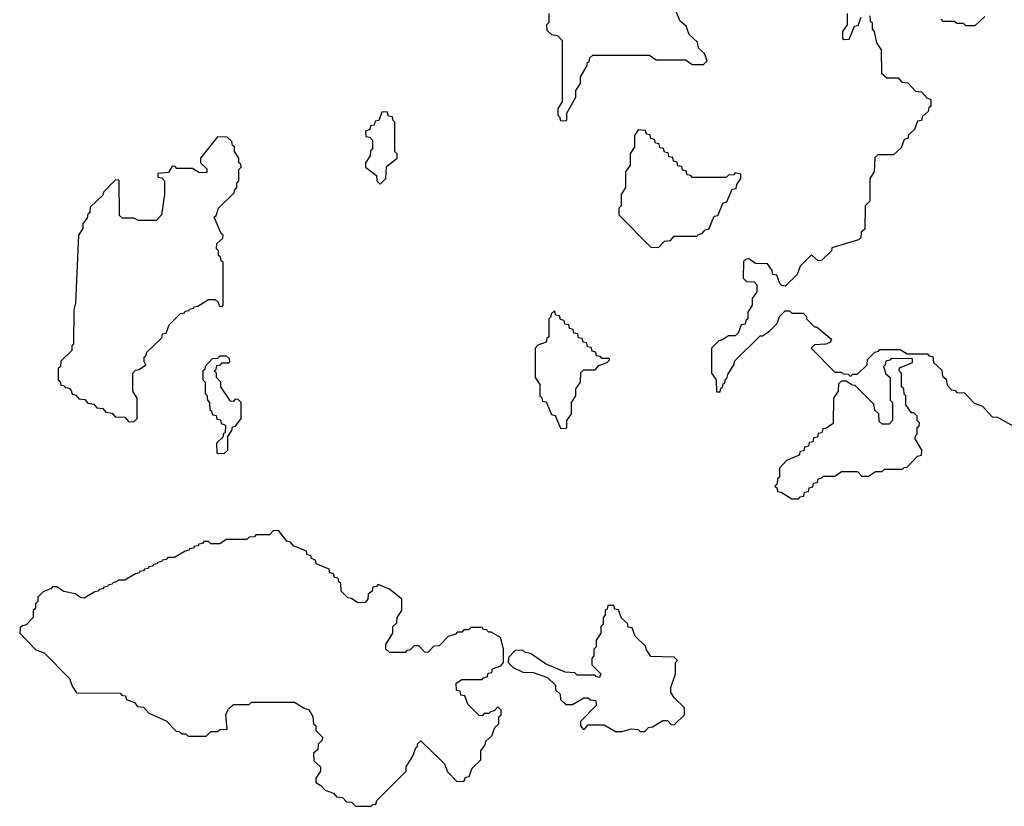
# Model space of a CAD drawing. Extents: x 2889633 to 3052318, y 540750 to 918690.
# Tile 234 of 256: x 2930460 to 2934815, y 748040 to 751518. Entities that reach past the tile are written whole.
import ezdxf

# ---------------------------------------------------------------- set-up
doc = ezdxf.new("R2010")
doc.units = 0

msp = doc.modelspace()

# ---------------------------------------------------------------- linework, layer by layer
at = {"layer": '0CON02XD'}
for points in [[(2932875, 751070), (2932880, 751075), (2932880, 751105), (2932920, 751175), (2932920, 751205), (2932940, 751235), (2932940, 751265), (2932968.3, 751311.7), (2932971.7, 751328.3), (2932978.3, 751331.7), (2932981.7, 751348.3), (2932995, 751360), (2933245, 751360), (2933275, 751340), (2933405, 751340), (2933435, 751320), (2933485, 751320), (2933500, 751335), (2933488.3, 751368.3), (2933461.7, 751391.7), (2933458.3, 751418.3), (2933421.7, 751451.7), (2933408.3, 751488.3), (2933381.7, 751511.7), (2933348.3, 751588.3)], [(2932800, 751545), (2932800, 751505), (2932790, 751495), (2932791.7, 751471.7), (2932811.7, 751451.7), (2932838.3, 751448.3), (2932860, 751425), (2932860, 751155), (2932840, 751125), (2932840, 751095), (2932848.3, 751088.3), (2932851.7, 751071.7), (2932875, 751070)], [(2934120, 751545), (2934120, 751495), (2934100, 751465), (2934100, 751435), (2934105, 751430), (2934128.3, 751431.7), (2934151.7, 751488.3), (2934168.3, 751491.7), (2934181.7, 751528.3)], [(2934220, 751535), (2934221.7, 751511.7), (2934230, 751505), (2934230, 751475), (2934240, 751465), (2934250, 751415), (2934270, 751385), (2934271.7, 751281.7), (2934295, 751260), (2934345, 751260), (2934361.7, 751241.7), (2934388.3, 751238.3), (2934421.7, 751201.7), (2934448.3, 751198.3), (2934471.7, 751171.7), (2934490, 751165), (2934490, 751135), (2934481.7, 751128.3), (2934478.3, 751111.7), (2934451.7, 751088.3), (2934448.3, 751071.7), (2934431.7, 751068.3), (2934418.3, 751031.7), (2934391.7, 751008.3), (2934388.3, 750991.7), (2934371.7, 750988.3), (2934358.3, 750951.7), (2934325, 750920), (2934255, 750920), (2934241.7, 750908.3), (2934240, 750845), (2934220, 750815), (2934220, 750715), (2934200, 750695), (2934198.3, 750591.7), (2934181.7, 750578.3), (2934180, 750555), (2934170, 750545), (2934051.7, 750508.3), (2934050, 750495), (2934007, 750453), (2933991.7, 750451.7), (2933961.7, 750478.3), (2933911.7, 750428.3), (2933898.3, 750391.7), (2933845, 750340), (2933831.7, 750341.7), (2933821.7, 750351.7), (2933808.3, 750388.3), (2933791.7, 750391.7), (2933788.3, 750408.3), (2933768.3, 750438.3), (2933715, 750440), (2933685, 750460), (2933671.7, 750458.3), (2933661.7, 750448.3), (2933660, 750375), (2933675, 750360), (2933708.3, 750358.3), (2933720, 750345), (2933720, 750315), (2933700, 750285), (2933700, 750255), (2933680, 750225), (2933680, 750195), (2933671.7, 750188.3), (2933668.3, 750171.7), (2933651.7, 750168.3), (2933638.3, 750131.7), (2933625, 750120), (2933595, 750120), (2933568.3, 750101.7), (2933551.7, 750098.3), (2933520, 750065), (2933520, 749955), (2933540, 749925), (2933541.7, 749871.7), (2933558.3, 749871.7), (2933561.7, 749888.3), (2933568.3, 749891.7), (2933571.7, 749908.3), (2933578.3, 749911.7), (2933581.7, 749928.3), (2933588.3, 749931.7), (2933591.7, 749948.3), (2933620, 749995), (2933621.7, 750008.3), (2933735, 750120), (2933745, 750120), (2933778.3, 750141.7), (2933810, 750175), (2933820, 750205), (2933845, 750230), (2933865, 750230), (2933875, 750220), (2933925, 750220), (2933940, 750205), (2933940, 750195), (2933975, 750160), (2933985, 750160), (2934050, 750105), (2934045, 750090), (2934025, 750082.5), (2933975, 750080), (2933960, 750065), (2934065, 749960), (2934095, 749960), (2934101.7, 749951.7), (2934125, 749950), (2934135, 749940), (2934145, 749950), (2934165, 749950), (2934208.3, 749991.7), (2934210, 750015), (2934241.7, 750048.3), (2934258.3, 750051.7), (2934265, 750060), (2934355, 750060), (2934385, 750040), (2934475, 750040), (2934481.7, 750031.7), (2934498.3, 750028.3), (2934501.7, 750001.7), (2934538.3, 749968.3), (2934541.7, 749941.7), (2934558.3, 749928.3), (2934561.7, 749901.7), (2934581.7, 749881.7), (2934598.3, 749878.3), (2934605, 749870), (2934638.3, 749868.3), (2934681.7, 749821.7), (2934718.3, 749808.3), (2934761.7, 749761.7), (2934785, 749760), (2934855, 749720)], [(2934728.3, 751531.7), (2934685, 751490), (2934645, 751490), (2934635, 751500), (2934605, 751500), (2934595, 751510), (2934545, 751510), (2934535, 751520)], [(2932055, 750790), (2932080, 750815), (2932081.7, 750868.3), (2932130, 750905), (2932130, 750925), (2932120, 750935), (2932120, 751065), (2932111.7, 751071.7), (2932108.3, 751088.3), (2932091.7, 751091.7), (2932085, 751110), (2932061.7, 751108.3), (2932048.3, 751071.7), (2932031.7, 751068.3), (2932028.3, 751051.7), (2932011.7, 751048.3), (2932008.3, 751031.7), (2931990, 751025), (2931991.7, 751001.7), (2932008.3, 750998.3), (2932020, 750985), (2932020, 750945), (2932011.7, 750938.3), (2932010, 750915), (2931990, 750885), (2931990, 750865), (2932038.3, 750828.3), (2932040, 750805), (2932055, 750790)], [(2933285, 750510), (2933311.7, 750538.3), (2933338.3, 750541.7), (2933355, 750560), (2933455, 750560), (2933461.7, 750568.3), (2933478.3, 750571.7), (2933491.7, 750588.3), (2933508.3, 750591.7), (2933531.7, 750648.3), (2933548.3, 750651.7), (2933571.7, 750708.3), (2933588.3, 750711.7), (2933611.7, 750768.3), (2933628.3, 750771.7), (2933631.7, 750788.3), (2933650, 750815), (2933650, 750835), (2933625, 750840), (2933618.3, 750831.7), (2933595, 750830), (2933585, 750820), (2933435, 750820), (2933428.3, 750828.3), (2933411.7, 750831.7), (2933408.3, 750848.3), (2933391.7, 750851.7), (2933388.3, 750868.3), (2933371.7, 750871.7), (2933368.3, 750888.3), (2933351.7, 750891.7), (2933348.3, 750908.3), (2933331.7, 750911.7), (2933328.3, 750928.3), (2933311.7, 750931.7), (2933308.3, 750948.3), (2933291.7, 750951.7), (2933288.3, 750968.3), (2933271.7, 750971.7), (2933268.3, 750988.3), (2933251.7, 750991.7), (2933248.3, 751008.3), (2933231.7, 751011.7), (2933228.3, 751028.3), (2933195, 751030), (2933180, 751005), (2933180, 750955), (2933160, 750925), (2933160, 750875), (2933140, 750845), (2933140, 750775), (2933120, 750745), (2933120, 750695), (2933110, 750685), (2933110, 750655), (2933251.7, 750511.7), (2933285, 750510)], [(2930965, 749740), (2930980, 749755), (2930980, 749845), (2930960, 749875), (2930960, 749955), (2930971.7, 749968.3), (2930988.3, 749971.7), (2931018.3, 749991.7), (2931010, 750005), (2931010, 750025), (2931018.3, 750031.7), (2931021.7, 750048.3), (2931088.3, 750111.7), (2931091.7, 750128.3), (2931108.3, 750131.7), (2931121.7, 750168.3), (2931171.7, 750218.3), (2931188.3, 750221.7), (2931191.7, 750228.3), (2931208.3, 750231.7), (2931211.7, 750238.3), (2931228.3, 750241.7), (2931231.7, 750248.3), (2931248.3, 750251.7), (2931295, 750280), (2931325, 750280), (2931338.3, 750268.3), (2931341.7, 750251.7), (2931355, 750250), (2931360, 750255), (2931360, 750445), (2931351.7, 750451.7), (2931348.3, 750468.3), (2931340, 750475), (2931340, 750495), (2931330, 750505), (2931331.7, 750528.3), (2931358.3, 750551.7), (2931360, 750565), (2931351.7, 750571.7), (2931320, 750645), (2931328.3, 750651.7), (2931340, 750685), (2931408.3, 750751.7), (2931411.7, 750768.3), (2931420, 750775), (2931420, 750795), (2931430, 750805), (2931430, 750855), (2931440, 750865), (2931438.3, 750878.3), (2931430, 750885), (2931430, 750905), (2931410, 750935), (2931410, 750955), (2931401.7, 750961.7), (2931398.3, 750978.3), (2931378.3, 750998.3), (2931335, 751000), (2931260, 750905), (2931260, 750885), (2931288.3, 750858.3), (2931288.3, 750841.7), (2931255, 750840), (2931225, 750860), (2931155, 750860), (2931148.3, 750868.3), (2931135, 750870), (2931118.3, 750841.7), (2931071.7, 750838.3), (2931071.7, 750821.7), (2931088.3, 750818.3), (2931100, 750805), (2931100, 750745), (2931087.5, 750655), (2931065, 750630), (2930985, 750630), (2930965, 750640), (2930915, 750640), (2930901.7, 750651.7), (2930900, 750805), (2930895, 750810), (2930881.7, 750808.3), (2930830, 750755), (2930828.3, 750741.7), (2930771.7, 750688.3), (2930770, 750665), (2930761.7, 750658.3), (2930758.3, 750641.7), (2930740, 750615), (2930740, 750595), (2930720, 750565), (2930707.5, 750265), (2930700, 750235), (2930697.5, 750085), (2930690, 750075), (2930690, 750055), (2930641.7, 750008.3), (2930640, 749985), (2930630, 749975), (2930630, 749925), (2930638.3, 749918.3), (2930641.7, 749901.7), (2930658.3, 749898.3), (2930661.7, 749891.7), (2930678.3, 749888.3), (2930688.3, 749878.3), (2930691.7, 749861.7), (2930708.3, 749858.3), (2930721.7, 749841.7), (2930748.3, 749838.3), (2930761.7, 749821.7), (2930788.3, 749818.3), (2930801.7, 749801.7), (2930828.3, 749798.3), (2930841.7, 749781.7), (2930868.3, 749778.3), (2930881.7, 749761.7), (2930925, 749760), (2930941.7, 749741.7), (2930965, 749740)], [(2932875, 749710), (2932880, 749715), (2932880, 749745), (2932900, 749775), (2932900, 749825), (2932920, 749855), (2932920, 749885), (2932940, 749915), (2932941.7, 749958.3), (2932955, 749970), (2933005, 749970), (2933021.7, 749988.3), (2933058.3, 750001.7), (2933070, 750015), (2933065, 750020), (2933035, 750020), (2933028.3, 750028.3), (2933011.7, 750031.7), (2933008.3, 750048.3), (2932991.7, 750051.7), (2932988.3, 750068.3), (2932971.7, 750071.7), (2932968.3, 750088.3), (2932951.7, 750091.7), (2932948.3, 750108.3), (2932931.7, 750111.7), (2932928.3, 750128.3), (2932911.7, 750131.7), (2932908.3, 750148.3), (2932891.7, 750151.7), (2932888.3, 750168.3), (2932871.7, 750171.7), (2932868.3, 750188.3), (2932851.7, 750191.7), (2932848.3, 750208.3), (2932831.7, 750211.7), (2932825, 750230), (2932811.7, 750218.3), (2932808.3, 750201.7), (2932800, 750195), (2932800, 750115), (2932791.7, 750108.3), (2932788.3, 750091.7), (2932751.7, 750078.3), (2932740, 750065), (2932740, 749935), (2932760, 749905), (2932760, 749855), (2932768.3, 749848.3), (2932771.7, 749831.7), (2932788.3, 749828.3), (2932811.7, 749771.7), (2932828.3, 749768.3), (2932851.7, 749711.7), (2932875, 749710)], [(2931365, 749600), (2931380, 749615), (2931380, 749675), (2931398.3, 749701.7), (2931401.7, 749718.3), (2931415, 749720), (2931440, 749755), (2931440, 749825), (2931425, 749840), (2931411.7, 749838.3), (2931405, 749830), (2931391.7, 749831.7), (2931350, 749895), (2931350, 749915), (2931330, 749935), (2931330, 749955), (2931320, 749965), (2931328.3, 749971.7), (2931331.7, 749988.3), (2931348.3, 749991.7), (2931355, 750000), (2931385, 750000), (2931390, 750005), (2931388.3, 750018.3), (2931375, 750030), (2931345, 750030), (2931335, 750020), (2931311.7, 750018.3), (2931280, 749985), (2931278.3, 749971.7), (2931270, 749965), (2931270, 749925), (2931280, 749915), (2931280, 749865), (2931288.3, 749858.3), (2931290, 749835), (2931300, 749825), (2931301.7, 749791.7), (2931308.3, 749788.3), (2931311.7, 749771.7), (2931328.3, 749768.3), (2931331.7, 749751.7), (2931348.3, 749748.3), (2931351.7, 749731.7), (2931370, 749725), (2931368.3, 749691.7), (2931361.7, 749688.3), (2931358.3, 749671.7), (2931330, 749645), (2931331.7, 749601.7), (2931365, 749600)], [(2933905, 749400), (2933911.7, 749408.3), (2933928.3, 749411.7), (2933931.7, 749428.3), (2933948.3, 749431.7), (2933951.7, 749448.3), (2933968.3, 749451.7), (2933971.7, 749468.3), (2933988.3, 749471.7), (2933991.7, 749488.3), (2934008.3, 749491.7), (2934015, 749500), (2934065, 749500), (2934095, 749520), (2934165, 749520), (2934185, 749500), (2934215, 749500), (2934245, 749520), (2934275, 749520), (2934285, 749530), (2934365, 749530), (2934371.7, 749538.3), (2934385, 749540), (2934431.7, 749588.3), (2934448.3, 749591.7), (2934450, 749615), (2934420, 749665), (2934421.7, 749678.3), (2934430, 749685), (2934430, 749715), (2934438.3, 749721.7), (2934440, 749735), (2934430, 749745), (2934430, 749765), (2934415, 749780), (2934405, 749780), (2934380, 749815), (2934380, 749855), (2934371.7, 749861.7), (2934370, 749885), (2934360, 749895), (2934360, 749955), (2934350, 749965), (2934351.7, 749978.3), (2934408.3, 750001.7), (2934408.3, 750018.3), (2934315, 750020), (2934308.3, 750011.7), (2934291.7, 750008.3), (2934288.3, 749991.7), (2934280, 749985), (2934291.7, 749951.7), (2934310, 749935), (2934310, 749835), (2934320, 749825), (2934320, 749745), (2934305, 749730), (2934275, 749730), (2934261.7, 749741.7), (2934260, 749775), (2934241.7, 749791.7), (2934238.3, 749818.3), (2934155, 749900), (2934141.7, 749901.7), (2934115, 749920), (2934095, 749920), (2934081.7, 749908.3), (2934080, 749875), (2934060, 749845), (2934058.3, 749731.7), (2934028.3, 749711.7), (2934011.7, 749708.3), (2934008.3, 749691.7), (2933991.7, 749688.3), (2933988.3, 749671.7), (2933971.7, 749668.3), (2933968.3, 749651.7), (2933951.7, 749648.3), (2933948.3, 749631.7), (2933931.7, 749628.3), (2933928.3, 749611.7), (2933911.7, 749608.3), (2933908.3, 749591.7), (2933851.7, 749568.3), (2933820, 749535), (2933820, 749495), (2933811.7, 749488.3), (2933810, 749465), (2933800, 749455), (2933808.3, 749448.3), (2933811.7, 749431.7), (2933828.3, 749428.3), (2933875, 749400), (2933905, 749400)], [(2932015, 748040), (2932021.7, 748048.3), (2932035, 748050), (2932040, 748065), (2932170, 748195), (2932170, 748215), (2932198.3, 748261.7), (2932211.7, 748298.3), (2932218.3, 748301.7), (2932221.7, 748318.3), (2932235, 748330), (2932338.3, 748228.3), (2932351.7, 748191.7), (2932391.7, 748151.7), (2932425, 748150), (2932431.7, 748168.3), (2932448.3, 748171.7), (2932461.7, 748208.3), (2932500, 748245), (2932500, 748285), (2932518.3, 748311.7), (2932521.7, 748328.3), (2932548.3, 748351.7), (2932561.7, 748388.3), (2932580, 748405), (2932580, 748435), (2932590, 748445), (2932590, 748465), (2932575, 748480), (2932558.3, 748461.7), (2932541.7, 748458.3), (2932535, 748450), (2932515, 748450), (2932505, 748440), (2932491.7, 748441.7), (2932441.7, 748491.7), (2932428.3, 748528.3), (2932411.7, 748531.7), (2932408.3, 748548.3), (2932391.7, 748551.7), (2932390, 748585), (2932415, 748600), (2932505, 748600), (2932511.7, 748608.3), (2932528.3, 748611.7), (2932531.7, 748628.3), (2932548.3, 748631.7), (2932551.7, 748648.3), (2932588.3, 748661.7), (2932600, 748675), (2932600, 748735), (2932591.7, 748771.7), (2932586.7, 748786.7), (2932545, 748810), (2932535, 748810), (2932525, 748820), (2932511.7, 748821.7), (2932505, 748830), (2932455, 748830), (2932445, 748820), (2932425, 748820), (2932415, 748810), (2932395, 748810), (2932388.3, 748801.7), (2932355, 748790), (2932315, 748750), (2932291.7, 748748.3), (2932265, 748720), (2932251.7, 748721.7), (2932225, 748750), (2932205, 748750), (2932185, 748730), (2932171.7, 748728.3), (2932165, 748720), (2932095, 748720), (2932080, 748735), (2932080, 748755), (2932110, 748805), (2932110, 748835), (2932128.3, 748851.7), (2932130, 748875), (2932150, 748905), (2932150, 748955), (2932095, 749000), (2932045, 749020), (2932038.3, 749011.7), (2932021.7, 749008.3), (2932018.3, 748991.7), (2932001.7, 748978.3), (2932000, 748955), (2931988.3, 748941.7), (2931955, 748940), (2931928.3, 748958.3), (2931911.7, 748961.7), (2931881.7, 748991.7), (2931880, 749025), (2931871.7, 749031.7), (2931868.3, 749048.3), (2931851.7, 749051.7), (2931848.3, 749068.3), (2931831.7, 749071.7), (2931828.3, 749088.3), (2931771.7, 749111.7), (2931768.3, 749128.3), (2931750, 749135), (2931748.3, 749148.3), (2931731.7, 749151.7), (2931728.3, 749168.3), (2931671.7, 749191.7), (2931658.3, 749208.3), (2931641.7, 749211.7), (2931605, 749260), (2931581.7, 749258.3), (2931565, 749240), (2931505, 749240), (2931498.3, 749231.7), (2931475, 749230), (2931465, 749220), (2931375, 749220), (2931345, 749200), (2931305, 749200), (2931295, 749210), (2931275, 749210), (2931268.3, 749201.7), (2931251.7, 749198.3), (2931248.3, 749191.7), (2931231.7, 749188.3), (2931228.3, 749181.7), (2931211.7, 749178.3), (2931208.3, 749171.7), (2931191.7, 749168.3), (2931145, 749140), (2931115, 749140), (2931108.3, 749131.7), (2931091.7, 749128.3), (2931088.3, 749121.7), (2931071.7, 749118.3), (2931068.3, 749111.7), (2931051.7, 749108.3), (2931048.3, 749101.7), (2931031.7, 749098.3), (2931028.3, 749091.7), (2931011.7, 749088.3), (2931008.3, 749081.7), (2930991.7, 749078.3), (2930988.3, 749071.7), (2930971.7, 749068.3), (2930925, 749040), (2930895, 749040), (2930888.3, 749031.7), (2930871.7, 749028.3), (2930868.3, 749021.7), (2930851.7, 749018.3), (2930848.3, 749011.7), (2930831.7, 749008.3), (2930828.3, 749001.7), (2930811.7, 748998.3), (2930808.3, 748991.7), (2930791.7, 748988.3), (2930745, 748960), (2930731.7, 748961.7), (2930705, 748980), (2930655, 748990), (2930625, 749010), (2930605, 749010), (2930598.3, 749001.7), (2930565, 748990), (2930540, 748965), (2930540, 748945), (2930530, 748935), (2930530, 748915), (2930520, 748905), (2930520, 748875), (2930488.3, 748841.7), (2930471.7, 748838.3), (2930461.7, 748828.3), (2930460, 748805), (2930531.7, 748731.7), (2930568.3, 748718.3), (2930680, 748605), (2930691.7, 748571.7), (2930711.7, 748541.7), (2930905, 748540), (2930911.7, 748531.7), (2930928.3, 748528.3), (2930931.7, 748511.7), (2930968.3, 748498.3), (2930981.7, 748481.7), (2931008.3, 748478.3), (2931031.7, 748451.7), (2931108.3, 748418.3), (2931151.7, 748371.7), (2931165, 748370), (2931175, 748360), (2931195, 748360), (2931205, 748350), (2931285, 748350), (2931305, 748370), (2931335, 748370), (2931345, 748380), (2931378.3, 748381.7), (2931372.5, 748445), (2931381.7, 748468.3), (2931405, 748490), (2931475, 748490), (2931485, 748500), (2931675, 748500), (2931721.7, 748471.7), (2931738.3, 748468.3), (2931757, 748437), (2931760, 748405), (2931770, 748395), (2931770, 748375), (2931800, 748345), (2931798.3, 748331.7), (2931780, 748315), (2931778.3, 748291.7), (2931760, 748275), (2931761.7, 748241.7), (2931790, 748215), (2931790, 748195), (2931770, 748165), (2931770, 748145), (2931791.7, 748131.7), (2931811.7, 748111.7), (2931848.3, 748098.3), (2931861.7, 748081.7), (2931888.3, 748078.3), (2931905, 748060), (2931928.3, 748058.3), (2931945, 748040), (2932015, 748040)], [(2933225, 748370), (2933241.7, 748388.3), (2933258.3, 748391.7), (2933305, 748420), (2933325, 748420), (2933341.7, 748401.7), (2933355, 748400), (2933400, 748445), (2933400, 748475), (2933355, 748520), (2933340, 748545), (2933340, 748565), (2933360, 748625), (2933360, 748675), (2933370, 748685), (2933355, 748700), (2933251.7, 748701.7), (2933231.7, 748731.7), (2933228.3, 748748.3), (2933181.7, 748791.7), (2933168.3, 748828.3), (2933151.7, 748831.7), (2933148.3, 748848.3), (2933121.7, 748871.7), (2933108.3, 748908.3), (2933091.7, 748911.7), (2933088.3, 748928.3), (2933061.7, 748928.3), (2933058.3, 748911.7), (2933050, 748905), (2933050, 748885), (2933040, 748875), (2933040, 748845), (2933030, 748835), (2933030, 748805), (2933010, 748775), (2933010, 748745), (2933000, 748735), (2933000, 748705), (2932990, 748695), (2932990, 748665), (2933030, 748625), (2933025, 748610), (2933011.7, 748611.7), (2933005, 748620), (2932925, 748620), (2932915, 748630), (2932873, 748633), (2932785, 748670), (2932720, 748715), (2932695, 748720), (2932685, 748730), (2932651.7, 748728.3), (2932621.7, 748698.3), (2932620, 748675), (2932643, 748653), (2932685, 748632.5), (2932731.7, 748631.7), (2932795, 748610), (2932830, 748575), (2932830, 748555), (2932850, 748535), (2932851.7, 748511.7), (2932875, 748490), (2932905, 748490), (2932955, 748520), (2932975, 748520), (2932985, 748510), (2933008.3, 748508.3), (2933010, 748485), (2932940, 748415), (2932940, 748395), (2932951.7, 748381.7), (2932958.3, 748381.7), (2932975, 748400), (2933045, 748400), (2933095, 748370), (2933125, 748370), (2933165, 748382.5), (2933195, 748380), (2933205, 748370), (2933225, 748370)]]:
    msp.add_lwpolyline(points, dxfattribs=at)

doc.saveas('drawing.dxf')
